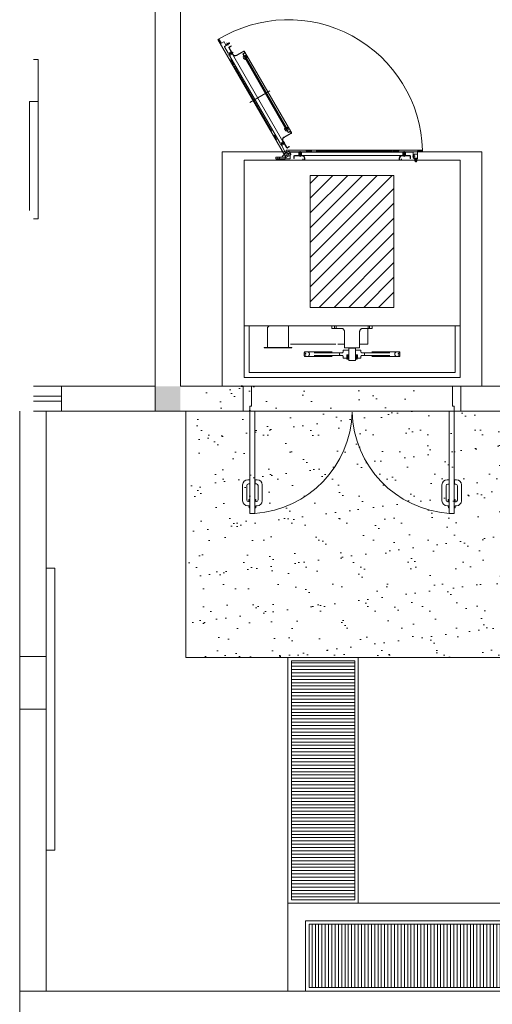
# Model space of a CAD drawing. Header units: millimetres. Extents: x -15 to 153, y -141 to 37.
# Tile 68 of 98: x 92.47 to 100.93, y -5.12 to 12.52. Entities that reach past the tile are written whole.
import ezdxf

# ---------------------------------------------------------------- set-up
doc = ezdxf.new("R2010")
doc.units = ezdxf.units.MM
doc.header["$MEASUREMENT"] = 0
doc.linetypes.add('Dashed', pattern=[0.75, 0.5, -0.25])
doc.layers.get('0').update_dxf_attribs({"color": 5, "lineweight": 20})

msp = doc.modelspace()

# ---------------------------------------------------------------- hatches: boundary and pattern name
at = {"linetype": 'Continuous'}
h = msp.add_hatch(dxfattribs=at)
h.set_pattern_fill('ANSI31', color=256, scale=1.5, style=0)
h.set_pattern_definition([(45, (74.49717, 5.50224), (-0.1325825, 0.1325825), [])])
h.paths.add_polyline_path([(99.172, 9.726), (97.672, 9.726), (97.672, 7.362), (99.172, 7.362)])
msp.add_hatch(color=256, dxfattribs=at).paths.add_polyline_path([(94.897, 5.502), (95.347, 5.502), (95.347, 5.952), (94.897, 5.952)])
h = msp.add_hatch()
h.set_pattern_fill('AR-SAND', color=256, scale=0.315, style=0)
h.set_pattern_definition([(37.5, (-98.37746, -310.89884), (-0.0198429, 0.6069495), [0, -0.4788, 0, -0.5355, 0, -0.511875]), (7.5, (-98.3775, -310.89884), (0.5574797, 0.888976), [0, -0.2583, 0, -0.43155, 0, -0.165375]), (327.5, (-98.7649, -310.89884), (0.9809547, 0.0017826), [0, -0.1575, 0, -0.567, 0, -0.74025]), (317.5, (-98.7649, -310.8988), (0.9469299, 0.2764678), [0, -0.07875, 0, -0.3717, 0, -0.42525])])
h.paths.add_polyline_path([(110.881, 5.502), (110.566, 5.502), (110.566, 5.975), (106.471, 5.975), (106.471, 5.503), (105.211, 5.503), (105.211, 5.975), (101.116, 5.975), (101.116, 5.504), (99.856, 5.504), (99.856, 5.975), (95.761, 5.975), (95.761, 5.502), (95.446, 5.502), (95.446, 1.092), (110.881, 1.092)])
h = msp.add_hatch()
h.set_pattern_fill('LINE', color=256, scale=0.4725, style=0)
h.set_pattern_definition([(0, (-30.519833, -310.50159), (0, 0.0590625), [])])
h.paths.add_polyline_path([(97.336, 1.029), (98.47, 1.029), (98.47, -3.248), (97.336, -3.248)])
h = msp.add_hatch()
h.set_pattern_fill('LINE', color=256, scale=0.4725, angle=90, style=0)
h.set_pattern_definition([(90, (-30.519833, -310.56459), (-0.0590625, 4e-18), [])])
h.paths.add_polyline_path([(97.651, -3.689), (108.865, -3.689), (108.865, -4.823), (97.651, -4.823)])

# ---------------------------------------------------------------- linework, layer by layer
for p, q in [((94.897, 5.952), (94.897, 33.268)), ((95.347, 5.952), (95.347, 33.268)), ((96.019, 12.161), (97.237, 10.052)), ((96.031, 12.171), (96.021, 12.165)), ((96.034, 12.17), (96.075, 12.101)), ((96.124, 12.122), (96.084, 12.098)), ((96.129, 12.12), (96.156, 12.074)), ((96.136, 12.032), (96.201, 11.919)), ((96.226, 12.09), (96.138, 12.039)), ((96.217, 12.105), (96.16, 12.072)), ((96.181, 12.102), (96.205, 12.06)), ((96.181, 12.084), (96.19, 12.069)), ((96.183, 12.086), (96.192, 12.071)), ((96.195, 12.093), (96.204, 12.078)), ((96.196, 12.093), (96.205, 12.078)), ((97.249, 10.224), (96.217, 12.012)), ((96.222, 12.105), (96.228, 12.095)), ((96.256, 12.05), (96.222, 12.029)), ((96.289, 11.898), (96.222, 12.015)), ((96.259, 12.044), (96.225, 12.024)), ((96.256, 12.05), (96.259, 12.044)), ((96.201, 11.885), (96.291, 11.937)), ((96.208, 11.918), (96.253, 11.943)), ((96.264, 11.93), (96.22, 11.904)), ((96.22, 11.904), (96.22, 11.897)), ((96.228, 11.892), (96.22, 11.904)), ((96.228, 11.892), (96.22, 11.897)), ((96.264, 11.931), (96.225, 11.909)), ((96.225, 11.909), (96.234, 11.894)), ((96.228, 11.892), (96.271, 11.918)), ((97.131, 10.308), (96.231, 11.867)), ((96.232, 11.876), (96.277, 11.901)), ((96.234, 11.894), (96.273, 11.916)), ((96.258, 11.942), (96.279, 11.906)), ((96.262, 11.933), (96.268, 11.936)), ((96.273, 11.915), (96.279, 11.918)), ((96.351, 11.882), (96.478, 11.955)), ((96.352, 11.876), (96.481, 11.951)), ((96.469, 11.894), (96.504, 11.835)), ((96.474, 11.91), (96.496, 11.924)), ((96.474, 11.897), (96.508, 11.838)), ((96.477, 11.906), (96.499, 11.919)), ((96.49, 11.948), (96.499, 11.933)), ((96.493, 11.853), (96.498, 11.856)), ((96.495, 11.951), (96.504, 11.936)), ((96.499, 11.832), (96.513, 11.84)), ((96.499, 11.832), (97.234, 10.559)), ((96.504, 11.936), (97.326, 10.512)), ((96.513, 11.84), (97.248, 10.566)), ((96.514, 11.862), (97.267, 10.557)), ((92.714, 11.802), (92.797, 11.802)), ((92.797, 8.952), (92.797, 11.802)), ((96.226, 11.802), (96.25, 11.796)), ((96.25, 11.796), (96.298, 11.714)), ((96.285, 11.702), (96.297, 11.709)), ((96.309, 11.694), (96.987, 10.521)), ((96.948, 11.243), (96.591, 11.037)), ((92.647, 11.052), (92.797, 11.052)), ((92.647, 9.102), (92.647, 11.052)), ((97.014, 10.439), (97.027, 10.446)), ((97.03, 10.445), (97.069, 10.379)), ((97.2, 10.412), (97.327, 10.485)), ((97.203, 10.406), (97.33, 10.479)), ((97.234, 10.559), (97.248, 10.566)), ((97.273, 10.502), (97.239, 10.562)), ((97.278, 10.505), (97.243, 10.565)), ((97.249, 10.544), (97.254, 10.547)), ((97.287, 10.503), (97.309, 10.517)), ((97.29, 10.497), (97.312, 10.511)), ((97.33, 10.493), (97.321, 10.509)), ((97.335, 10.496), (97.326, 10.512)), ((97.063, 10.353), (97.069, 10.379)), ((97.131, 10.275), (97.219, 10.325)), ((97.138, 10.307), (97.183, 10.332)), ((97.194, 10.32), (97.15, 10.295)), ((97.15, 10.295), (97.15, 10.286)), ((97.158, 10.281), (97.15, 10.295)), ((97.158, 10.281), (97.15, 10.286)), ((97.194, 10.32), (97.155, 10.298)), ((97.155, 10.298), (97.164, 10.283)), ((97.158, 10.281), (97.201, 10.307)), ((97.161, 10.257), (97.231, 10.134)), ((97.162, 10.265), (97.207, 10.29)), ((97.164, 10.283), (97.203, 10.305)), ((97.254, 10.227), (97.186, 10.344)), ((97.188, 10.331), (97.209, 10.295)), ((97.198, 10.325), (97.192, 10.322)), ((97.209, 10.307), (97.203, 10.304)), ((97.297, 10.247), (97.263, 10.226)), ((97.3, 10.241), (97.266, 10.22)), ((97.3, 10.241), (97.297, 10.247)), ((97.243, 10.149), (97.165, 10.052)), ((97.287, 10.16), (97.239, 10.133)), ((97.323, 10.098), (97.242, 10.05)), ((97.243, 10.083), (97.243, 10.178)), ((97.309, 10.149), (97.243, 10.149)), ((99.682, 10.181), (97.246, 10.181)), ((97.309, 10.077), (97.249, 10.077)), ((97.296, 10.158), (97.326, 10.106)), ((97.315, 10.143), (97.315, 10.028)), ((97.315, 10.083), (97.315, 10.139)), ((97.462, 10.145), (97.321, 10.145)), ((97.378, 10.031), (97.378, 10.073)), ((97.384, 10.031), (97.384, 10.073)), ((97.39, 10.085), (99.454, 10.085)), ((97.39, 10.079), (97.525, 10.079)), ((97.468, 10.139), (97.468, 10.088)), ((97.513, 10.085), (97.471, 10.085)), ((97.482, 10.079), (97.482, 10.085)), ((97.501, 10.13), (97.483, 10.13)), ((97.483, 10.13), (97.483, 10.085)), ((97.485, 10.136), (97.492, 10.14)), ((97.485, 10.136), (97.5, 10.136)), ((97.485, 10.136), (97.485, 10.085)), ((97.492, 10.161), (97.492, 10.061)), ((97.5, 10.136), (97.492, 10.14)), ((97.5, 10.085), (97.5, 10.136)), ((97.501, 10.085), (97.501, 10.13)), ((97.503, 10.079), (97.503, 10.085)), ((97.516, 10.139), (97.516, 10.088)), ((97.522, 10.145), (99.322, 10.145)), ((97.594, 10.181), (97.612, 10.163)), ((97.69, 10.163), (97.612, 10.163)), ((97.693, 10.181), (97.693, 10.166)), ((99.133, 10.163), (97.779, 10.163)), ((99.151, 10.181), (99.151, 10.166)), ((99.25, 10.163), (99.154, 10.163)), ((99.268, 10.181), (99.25, 10.163)), ((99.319, 10.079), (99.454, 10.079)), ((99.328, 10.139), (99.328, 10.088)), ((99.373, 10.085), (99.331, 10.085)), ((99.342, 10.085), (99.342, 10.079)), ((99.361, 10.13), (99.343, 10.13)), ((99.343, 10.13), (99.343, 10.085)), ((99.345, 10.136), (99.352, 10.14)), ((99.345, 10.136), (99.36, 10.136)), ((99.345, 10.136), (99.345, 10.085)), ((99.352, 10.161), (99.352, 10.058)), ((99.36, 10.136), (99.352, 10.14)), ((99.36, 10.085), (99.36, 10.136)), ((99.361, 10.085), (99.361, 10.13)), ((99.363, 10.085), (99.363, 10.079)), ((99.376, 10.139), (99.376, 10.088)), ((99.511, 10.145), (99.382, 10.145)), ((99.46, 10.031), (99.46, 10.073)), ((99.466, 10.031), (99.466, 10.073)), ((99.55, 10.07), (99.502, 10.07)), ((99.517, 10.037), (99.517, 10.139)), ((99.535, 10.079), (99.517, 10.079)), ((99.535, 10.077), (99.517, 10.077)), ((99.535, 10.062), (99.517, 10.062)), ((99.535, 10.061), (99.517, 10.061)), ((99.535, 10.037), (99.535, 10.103)), ((99.592, 10.106), (99.538, 10.106)), ((99.595, 10.109), (99.595, 10.157)), ((99.682, 10.163), (99.601, 10.163)), ((99.685, 10.166), (99.685, 10.178)), ((96.487, 6.105), (96.487, 9.999)), ((96.487, 9.999), (100.357, 9.999)), ((97.057, 10.049), (97.057, 10.025)), ((97.167, 10.052), (97.06, 10.052)), ((97.06, 10.022), (97.309, 10.022)), ((97.063, 10.017), (97.063, 9.999)), ((97.216, 10.017), (97.063, 10.017)), ((97.216, 9.999), (97.063, 9.999)), ((97.095, 10.04), (97.084, 10.052)), ((97.087, 10.022), (97.087, 10.017)), ((97.095, 10.022), (97.095, 10.04)), ((97.096, 10.016), (97.096, 9.999)), ((97.098, 10.017), (97.098, 9.999)), ((97.119, 10.017), (97.119, 9.999)), ((97.12, 10.016), (97.12, 9.999)), ((97.122, 10.04), (97.132, 10.052)), ((97.122, 10.022), (97.122, 10.04)), ((97.129, 10.022), (97.129, 10.017)), ((97.167, 10.052), (97.219, 10.052)), ((97.216, 10.017), (97.216, 9.999)), ((97.222, 10.049), (97.222, 10.025)), ((97.378, 10.031), (97.384, 10.031)), ((97.537, 10.022), (97.537, 10.017)), ((97.537, 9.999), (97.537, 10.022)), ((97.543, 9.999), (97.543, 10.022)), ((97.57, 10.034), (97.57, 9.999)), ((97.576, 10.034), (97.576, 9.999)), ((99.268, 10.035), (99.268, 9.999)), ((99.274, 10.034), (99.274, 9.999)), ((99.301, 10.022), (99.301, 9.999)), ((99.307, 10.022), (99.307, 10.017)), ((99.307, 10.022), (99.307, 9.999)), ((99.466, 10.031), (99.46, 10.031)), ((99.532, 10.034), (99.52, 10.034)), ((99.541, 10.022), (99.541, 10.017)), ((99.547, 10.022), (99.547, 9.998)), ((99.583, 9.998), (99.547, 9.998)), ((99.547, 9.984), (99.547, 9.996)), ((99.552, 9.983), (99.577, 9.983)), ((99.556, 10.034), (99.556, 10.028)), ((99.556, 9.984), (99.556, 9.996)), ((99.556, 9.983), (99.556, 9.972)), ((99.558, 9.971), (99.556, 9.972)), ((99.556, 9.972), (99.574, 9.972)), ((99.558, 10.034), (99.558, 10.028)), ((99.558, 9.983), (99.558, 9.971)), ((99.558, 9.971), (99.573, 9.971)), ((99.565, 10.04), (99.565, 9.965)), ((99.573, 10.034), (99.573, 10.028)), ((99.573, 9.983), (99.573, 9.971)), ((99.573, 9.971), (99.574, 9.972)), ((99.574, 10.034), (99.574, 10.028)), ((99.574, 9.984), (99.574, 9.996)), ((99.574, 9.983), (99.574, 9.972)), ((99.582, 9.984), (99.582, 9.996)), ((99.583, 10.022), (99.583, 9.998)), ((99.589, 10.022), (99.589, 10.017)), ((100.357, 9.999), (100.357, 6.105)), ((99.172, 9.726), (97.672, 9.726)), ((97.672, 9.726), (97.672, 7.362)), ((99.172, 9.726), (99.172, 7.362)), ((92.714, 8.952), (92.797, 8.952)), ((99.172, 7.362), (97.672, 7.362)), ((96.487, 7.035), (100.357, 7.035)), ((96.577, 6.195), (96.577, 7.035)), ((100.267, 7.035), (100.267, 6.195)), ((100.267, 6.195), (96.577, 6.195)), ((100.357, 6.105), (96.487, 6.105)), ((93.217, 5.952), (92.714, 5.952)), ((93.217, 5.502), (93.217, 5.952)), ((93.217, 5.952), (94.897, 5.952)), ((95.347, 5.952), (96.472, 5.952)), ((96.472, 5.502), (96.472, 5.952)), ((96.472, 5.952), (96.622, 5.952)), ((96.622, 5.952), (96.622, 5.592)), ((100.372, 5.952), (100.222, 5.952)), ((100.222, 5.952), (100.222, 5.592)), ((100.372, 5.502), (100.372, 5.952)), ((100.372, 5.952), (101.572, 5.952)), ((92.469, 0.166), (92.469, 5.502)), ((93.217, 5.502), (92.714, 5.502)), ((92.941, 0.166), (92.941, 5.502)), ((93.217, 5.502), (96.472, 5.502)), ((96.592, 5.502), (96.472, 5.502)), ((96.592, 5.592), (96.592, 5.502)), ((96.622, 5.592), (96.592, 5.592)), ((96.592, 5.502), (96.592, 3.672)), ((96.682, 5.502), (96.592, 5.502)), ((96.682, 3.672), (96.682, 5.502)), ((100.162, 5.502), (100.162, 3.672)), ((100.252, 5.502), (100.162, 5.502)), ((100.222, 5.592), (100.252, 5.592)), ((100.252, 5.592), (100.252, 5.502)), ((100.252, 5.502), (100.372, 5.502)), ((100.252, 3.672), (100.252, 5.502)), ((100.372, 5.502), (101.572, 5.502)), ((96.589, 4.275), (96.552, 4.275)), ((96.589, 4.2), (96.589, 4.275)), ((96.684, 4.2), (96.684, 4.275)), ((96.684, 4.275), (96.723, 4.275)), ((100.159, 4.274), (100.122, 4.274)), ((100.159, 4.199), (100.159, 4.274)), ((100.254, 4.274), (100.291, 4.274)), ((100.254, 4.199), (100.254, 4.274)), ((96.462, 4.185), (96.462, 3.899)), ((96.535, 4.17), (96.535, 3.914)), ((96.589, 4.2), (96.565, 4.2)), ((96.684, 4.2), (96.708, 4.2)), ((96.738, 4.17), (96.738, 3.914)), ((96.813, 4.185), (96.813, 3.899)), ((100.032, 4.184), (100.032, 3.899)), ((100.105, 4.169), (100.105, 3.912)), ((100.159, 4.199), (100.135, 4.199)), ((100.254, 4.199), (100.278, 4.199)), ((100.308, 4.169), (100.308, 3.912)), ((100.381, 4.184), (100.381, 3.899)), ((96.576, 3.884), (96.565, 3.884)), ((96.574, 3.924), (96.574, 3.884)), ((96.592, 3.924), (96.574, 3.924)), ((96.682, 3.924), (96.7, 3.924)), ((96.699, 3.884), (96.708, 3.884)), ((96.7, 3.924), (96.7, 3.884)), ((100.146, 3.882), (100.135, 3.882)), ((100.162, 3.923), (100.144, 3.923)), ((100.144, 3.923), (100.144, 3.882)), ((100.252, 3.923), (100.27, 3.923)), ((100.269, 3.882), (100.278, 3.882)), ((100.27, 3.923), (100.27, 3.882)), ((96.576, 3.809), (96.552, 3.809)), ((96.576, 3.771), (96.576, 3.809)), ((96.592, 3.771), (96.576, 3.771)), ((96.682, 3.771), (96.699, 3.771)), ((96.699, 3.809), (96.723, 3.809)), ((96.699, 3.771), (96.699, 3.809)), ((100.146, 3.809), (100.122, 3.809)), ((100.146, 3.771), (100.146, 3.809)), ((100.162, 3.771), (100.146, 3.771)), ((100.252, 3.771), (100.269, 3.771)), ((100.269, 3.771), (100.269, 3.809)), ((100.269, 3.809), (100.291, 3.809)), ((96.592, 3.672), (96.682, 3.672)), ((100.162, 3.672), (100.252, 3.672)), ((97.273, 1.092), (97.273, -3.311)), ((98.533, 1.092), (98.533, -3.311)), ((92.941, 0.166), (92.469, 0.166)), ((92.469, -4.886), (111.669, -4.886)), ((92.469, -4.886), (92.469, -11.659))]:
    msp.add_line(p, q)
at = {"linetype": 'Dashed'}
for p, q in [((96.937, 7.035), (96.906, 7.002)), ((96.906, 7.002), (96.906, 6.65)), ((97.284, 7.035), (97.284, 6.65)), ((98.062, 6.987), (98.062, 7.035)), ((98.227, 6.987), (98.062, 6.987)), ((98.109, 6.987), (98.109, 7.035)), ((98.136, 6.987), (98.136, 7.035)), ((98.287, 6.636), (98.287, 6.927)), ((98.557, 6.636), (98.557, 6.927)), ((98.782, 6.987), (98.617, 6.987)), ((98.704, 6.987), (98.704, 6.707)), ((98.709, 6.987), (98.709, 7.035)), ((98.736, 6.987), (98.736, 7.035)), ((98.782, 7.035), (98.782, 6.987)), ((97.821, 6.707), (97.284, 6.707)), ((97.633, 6.707), (98.287, 6.707)), ((98.287, 6.707), (98.166, 6.707)), ((98.698, 6.707), (98.557, 6.707)), ((98.698, 6.707), (98.704, 6.707)), ((96.846, 6.641), (96.846, 6.645)), ((96.846, 6.645), (96.901, 6.645)), ((96.901, 6.641), (96.846, 6.641)), ((96.901, 6.645), (97.288, 6.645)), ((96.901, 6.641), (97.288, 6.641)), ((97.344, 6.645), (97.288, 6.645)), ((97.288, 6.641), (97.344, 6.641)), ((97.344, 6.641), (97.344, 6.645)), ((97.594, 6.546), (97.566, 6.558)), ((97.566, 6.558), (97.566, 6.53)), ((97.594, 6.54), (97.566, 6.53)), ((97.567, 6.567), (97.567, 6.557)), ((97.567, 6.567), (98.265, 6.567)), ((97.567, 6.53), (97.567, 6.524)), ((97.59, 6.548), (97.59, 6.539)), ((97.594, 6.546), (97.594, 6.54)), ((97.651, 6.549), (97.633, 6.567)), ((98.245, 6.549), (97.651, 6.549)), ((98.265, 6.563), (98.259, 6.563)), ((98.265, 6.599), (98.362, 6.599)), ((98.265, 6.599), (98.265, 6.563)), ((98.557, 6.636), (98.287, 6.636)), ((98.362, 6.636), (98.482, 6.636)), ((98.362, 6.63), (98.482, 6.63)), ((98.362, 6.63), (98.362, 6.411)), ((98.365, 6.63), (98.365, 6.636)), ((98.478, 6.636), (98.478, 6.63)), ((98.482, 6.63), (98.482, 6.411)), ((98.482, 6.599), (98.58, 6.599)), ((98.58, 6.599), (98.58, 6.563)), ((99.277, 6.567), (98.58, 6.567)), ((98.58, 6.563), (98.586, 6.563)), ((98.599, 6.549), (99.193, 6.549)), ((99.193, 6.549), (99.211, 6.567)), ((99.25, 6.546), (99.279, 6.558)), ((99.25, 6.546), (99.25, 6.54)), ((99.25, 6.54), (99.279, 6.53)), ((99.255, 6.548), (99.255, 6.539)), ((99.277, 6.567), (99.277, 6.557)), ((99.277, 6.53), (99.277, 6.524)), ((99.279, 6.558), (99.279, 6.53)), ((97.594, 6.513), (97.566, 6.525)), ((97.566, 6.497), (97.566, 6.525)), ((97.594, 6.507), (97.566, 6.497)), ((97.567, 6.497), (97.567, 6.486)), ((97.567, 6.486), (98.265, 6.486)), ((97.59, 6.506), (97.59, 6.515)), ((97.594, 6.507), (97.594, 6.513)), ((97.651, 6.504), (97.633, 6.486)), ((98.245, 6.504), (97.651, 6.504)), ((98.265, 6.491), (98.259, 6.491)), ((98.265, 6.491), (98.265, 6.455)), ((98.265, 6.455), (98.325, 6.455)), ((98.325, 6.515), (98.362, 6.515)), ((98.325, 6.455), (98.325, 6.515)), ((98.362, 6.455), (98.325, 6.515)), ((98.362, 6.515), (98.325, 6.455)), ((98.325, 6.515), (98.362, 6.515)), ((98.325, 6.455), (98.325, 6.515)), ((98.362, 6.455), (98.325, 6.455)), ((98.328, 6.455), (98.328, 6.438)), ((98.328, 6.438), (98.358, 6.438)), ((98.328, 6.438), (98.329, 6.437)), ((98.329, 6.437), (98.356, 6.437)), ((98.362, 6.411), (98.482, 6.411)), ((98.52, 6.515), (98.482, 6.515)), ((98.52, 6.455), (98.482, 6.515)), ((98.52, 6.515), (98.482, 6.455)), ((98.482, 6.515), (98.52, 6.515)), ((98.482, 6.455), (98.52, 6.455)), ((98.515, 6.438), (98.485, 6.438)), ((98.514, 6.437), (98.487, 6.437)), ((98.515, 6.438), (98.514, 6.437)), ((98.515, 6.455), (98.515, 6.438)), ((98.52, 6.455), (98.52, 6.515)), ((98.52, 6.455), (98.52, 6.515)), ((98.52, 6.455), (98.58, 6.455)), ((98.58, 6.491), (98.586, 6.491)), ((98.58, 6.491), (98.58, 6.455)), ((99.277, 6.486), (98.58, 6.486)), ((98.599, 6.504), (99.193, 6.504)), ((99.193, 6.504), (99.211, 6.486)), ((99.25, 6.513), (99.279, 6.525)), ((99.25, 6.507), (99.25, 6.513)), ((99.25, 6.507), (99.279, 6.497)), ((99.255, 6.506), (99.255, 6.515)), ((99.277, 6.497), (99.277, 6.486)), ((99.279, 6.497), (99.279, 6.525))]:
    msp.add_line(p, q, dxfattribs=at)
at = {"color": 1}
for p, q in [((93.217, 5.772), (92.714, 5.772)), ((93.217, 5.682), (92.714, 5.682))]:
    msp.add_line(p, q, dxfattribs=at)
for points in [[(125.347, 33.268), (125.347, 23.952), (132.847, 23.952), (132.847, 5.502), (94.908, 5.502), (94.897, 5.502), (94.897, 5.952), (94.897, 33.268)], [(100.747, 10.152), (96.097, 10.152), (96.097, 5.952), (100.747, 5.952), (100.747, 10.152)], [(99.595, 10.106), (99.535, 10.106), (99.535, 10.034), (99.595, 10.034), (99.595, 10.106)], [(99.595, 10.022), (99.535, 10.022), (99.535, 10.028), (99.595, 10.028), (99.595, 10.022)], [(110.881, 5.504), (110.881, 1.092), (95.446, 1.092), (95.446, 5.502)], [(97.273, -4.886), (97.273, -3.311), (109.243, -3.311), (109.243, -4.886)], [(97.588, -4.886), (97.588, -3.626), (108.928, -3.626), (108.928, -4.886)]]:
    msp.add_lwpolyline(points)
for points in [[(92.941, 5.502), (111.196, 5.502), (111.196, -4.886), (92.941, -4.886)], [(93.099, 2.693), (92.941, 2.693), (92.941, -2.36), (93.099, -2.36)], [(92.469, 0.166), (92.941, 0.166), (92.941, 1.111), (92.469, 1.111)], [(97.336, 1.029), (98.47, 1.029), (98.47, -3.248), (97.336, -3.248)], [(92.941, 0.166), (92.469, 0.166), (92.469, -4.886), (92.941, -4.886)], [(97.651, -3.689), (108.865, -3.689), (108.865, -4.823), (97.651, -4.823)]]:
    msp.add_lwpolyline(points, close=True)
msp.add_circle((97.279, 10.113), 0.0143)
msp.add_circle((97.279, 10.113), 0.0143)
msp.add_circle((97.279, 10.113), 0.0143)
msp.add_circle((97.279, 10.113), 0.0143)
for centre, radius, start, end in [((97.279, 10.113), 2.404, 1.609, 121.609), ((96.022, 12.162), 0.003, 120, 210), ((96.033, 12.168), 0.003, 30, 120), ((96.081, 12.104), 0.006, 210, 300), ((96.126, 12.119), 0.003, 30, 120), ((96.141, 12.035), 0.006, 120, 210), ((96.159, 12.075), 0.003, 210, 300), ((96.228, 12.018), 0.012, 120, 210), ((96.219, 12.104), 0.003, 30, 120), ((96.228, 12.018), 0.006, 120, 210), ((96.225, 12.093), 0.003, 300, 30), ((96.205, 11.922), 0.006, 210, 300), ((96.235, 11.87), 0.006, 120, 210), ((96.255, 11.94), 0.003, 30, 120), ((96.276, 11.904), 0.003, 300, 30), ((96.328, 11.921), 0.051, 210, 300), ((96.328, 11.921), 0.045, 210, 300), ((96.48, 11.9), 0.012, 120, 210), ((96.52, 11.852), 0.0484, 155.895, 258.016), ((96.48, 11.9), 0.006, 120, 210), ((96.478, 11.87), 0.003, 30, 155.895), ((96.484, 11.945), 0.012, 30, 120), ((96.484, 11.945), 0.006, 30, 120), ((96.49, 11.877), 0.003, 84.1053, 210), ((96.486, 11.832), 0.0484, 341.984, 84.1053), ((96.493, 11.93), 0.006, 300, 30), ((96.493, 11.93), 0.012, 300, 30), ((96.295, 11.712), 0.003, 300, 30), ((96.51, 11.807), 0.003, 258.016, 30), ((96.529, 11.817), 0.003, 210, 341.984), ((97.218, 10.581), 0.003, 30, 161.984), ((97.237, 10.592), 0.003, 78.0157, 210), ((97.227, 10.547), 0.0484, 335.895, 78.0157), ((97.029, 10.443), 0.003, 30, 120), ((97.225, 10.367), 0.051, 120, 210), ((97.261, 10.568), 0.0484, 161.984, 264.105), ((97.257, 10.523), 0.003, 264.105, 30), ((97.269, 10.529), 0.003, 210, 335.895), ((97.284, 10.508), 0.012, 210, 300), ((97.284, 10.508), 0.006, 210, 300), ((97.315, 10.506), 0.012, 30, 120), ((97.315, 10.506), 0.006, 30, 120), ((97.324, 10.49), 0.006, 300, 30), ((97.324, 10.49), 0.012, 300, 30), ((97.135, 10.311), 0.006, 210, 300), ((97.165, 10.26), 0.006, 120, 210), ((97.225, 10.367), 0.045, 120, 210), ((97.185, 10.329), 0.003, 30, 120), ((97.206, 10.293), 0.003, 300, 30), ((97.236, 10.137), 0.006, 210, 300), ((97.246, 10.178), 0.00368, 90, 180), ((97.249, 10.083), 0.006, 180, 270), ((97.26, 10.23), 0.012, 210, 300), ((97.26, 10.23), 0.006, 210, 300), ((97.29, 10.155), 0.006, 30, 120), ((97.309, 10.143), 0.006, 0, 90), ((97.309, 10.083), 0.006, 270, 0), ((97.321, 10.139), 0.006, 90, 180), ((97.32, 10.103), 0.006, 300, 30), ((97.39, 10.073), 0.012, 90, 180), ((97.39, 10.073), 0.006, 90, 180), ((97.462, 10.139), 0.006, 0, 90), ((97.471, 10.088), 0.003, 180, 270), ((97.513, 10.088), 0.003, 270, 0), ((97.522, 10.139), 0.006, 90, 180), ((97.525, 10.034), 0.051, 0, 90), ((97.525, 10.034), 0.045, 0, 90), ((97.69, 10.166), 0.003, 270, 0), ((99.154, 10.166), 0.003, 180, 270), ((99.319, 10.034), 0.051, 90, 180), ((99.319, 10.034), 0.045, 90, 180), ((99.322, 10.139), 0.006, 0, 90), ((99.331, 10.088), 0.003, 180, 270), ((99.373, 10.088), 0.003, 270, 0), ((99.382, 10.139), 0.006, 90, 180), ((99.454, 10.073), 0.012, 0, 90), ((99.454, 10.073), 0.006, 0, 90), ((99.511, 10.139), 0.006, 0, 90), ((99.538, 10.103), 0.003, 90, 180), ((99.592, 10.109), 0.003, 270, 0), ((99.601, 10.157), 0.006, 90, 180), ((99.682, 10.178), 0.003, 0, 90), ((99.682, 10.166), 0.003, 270, 0), ((97.06, 10.049), 0.003, 90, 180), ((97.06, 10.025), 0.003, 180, 270), ((97.219, 10.049), 0.003, 0, 90), ((97.219, 10.025), 0.003, 270, 0), ((97.24, 10.053), 0.00368, 210, 300), ((97.309, 10.028), 0.006, 270, 0), ((99.52, 10.037), 0.003, 180, 270), ((99.532, 10.037), 0.003, 270, 0), ((99.552, 9.992), 0.00661, 49.0464, 130.954), ((99.552, 9.99), 0.00661, 229.046, 310.954), ((99.565, 9.974), 0.024, 68.848, 111.152), ((99.565, 10.007), 0.024, 248.848, 291.152), ((99.577, 9.992), 0.00661, 49.0464, 130.954), ((99.577, 9.99), 0.00661, 229.046, 310.954), ((96.553, 5.538), 1.87, 273.956, 358.461), ((100.293, 5.538), 1.871, 181.554, 266.008), ((96.552, 4.185), 0.09, 90, 180), ((96.723, 4.185), 0.09, 0, 90), ((100.122, 4.184), 0.09, 90, 180), ((100.291, 4.184), 0.09, 0, 90), ((96.565, 4.17), 0.03, 90, 180), ((96.708, 4.17), 0.03, 0, 90), ((100.135, 4.169), 0.03, 90, 180), ((100.278, 4.169), 0.03, 0, 90), ((96.552, 3.899), 0.09, 180, 270), ((96.565, 3.914), 0.03, 180, 270), ((96.708, 3.914), 0.03, 270, 0), ((96.723, 3.899), 0.09, 270, 0), ((100.122, 3.899), 0.09, 180, 270), ((100.135, 3.912), 0.03, 180, 270), ((100.278, 3.912), 0.03, 270, 0), ((100.291, 3.899), 0.09, 270, 0)]:
    msp.add_arc(centre, radius, start, end)
at = {"linetype": 'Dashed'}
for centre, radius, start, end in [((98.227, 6.927), 0.06, 0, 90), ((98.617, 6.927), 0.06, 90, 180), ((96.901, 6.65), 0.0045, 270, 0), ((97.288, 6.65), 0.0045, 180, 270), ((97.612, 6.527), 0.0452, 330.137, 29.8628), ((98.242, 6.527), 0.0452, 150.137, 209.863), ((98.245, 6.563), 0.0135, 270, 0), ((98.599, 6.563), 0.0135, 180, 270), ((98.602, 6.527), 0.0452, 330.137, 29.8628), ((99.232, 6.527), 0.0452, 150.137, 209.863), ((98.245, 6.491), 0.0135, 0, 90), ((98.599, 6.491), 0.0135, 90, 180)]:
    msp.add_arc(centre, radius, start, end, dxfattribs=at)

doc.saveas('drawing.dxf')
